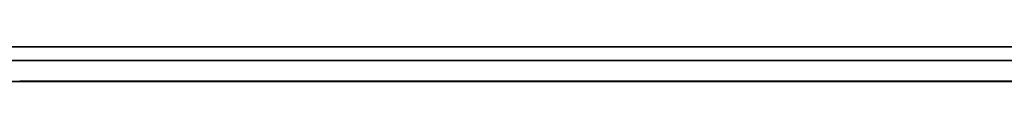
# Model space of a CAD drawing. Extents: x -2.05 to 2.05, y 0 to 2.3.
# Tile 25 of 74: x 0.989565 to 1.003762, y 2.219499 to 2.219999. Entities that reach past the tile are written whole.
import ezdxf

# ---------------------------------------------------------------- set-up
doc = ezdxf.new("R2010")
doc.units = 0
doc.layers.get('0').update_dxf_attribs({"linetype": 'CONTINUOUS'})

# ---------------------------------------------------------------- blocks, each defined once
blk = doc.blocks.new('*U1')
at = {"extrusion": (0, 1, 0)}
for p, q in [((1.978, 2.219999, -0.83), (-1.978, 2.219999, -0.83)), ((-1.978, 2.219999, 0.83), (1.978, 2.219999, 0.83)), ((0.708, 2.219999, -0.705), (1.628, 2.219999, -0.705)), ((1.628, 2.219999, -0.405), (0.708, 2.219999, -0.405)), ((1.0071, 2.219999, -0.201676), (0.956488, 2.219999, -0.201676)), ((0.967133, 2.219999, -0.211146), (1.0071, 2.219999, -0.211146)), ((1.628, 2.219799, -0.705), (0.708, 2.219799, -0.705)), ((0.708, 2.219799, -0.405), (1.628, 2.219799, -0.405)), ((0.956488, 2.219499, -0.201676), (1.0071, 2.219499, -0.201676)), ((1.0071, 2.219499, -0.211146), (0.967133, 2.219499, -0.211146))]:
    blk.add_line(p, q, dxfattribs=at)
for p, q in [((1.978, 2.219999, -0.83), (-1.978, 2.219999, -0.83)), ((0.708, 2.219999, -0.705), (1.628, 2.219999, -0.705)), ((0.967133, 2.219999, -0.211146), (1.0071, 2.219999, -0.211146)), ((1.628, 2.219799, -0.705), (0.708, 2.219799, -0.705)), ((1.0071, 2.219499, -0.211146), (0.967133, 2.219499, -0.211146))]:
    blk.add_line(p, q)
at = {"extrusion": (0, 0, -1)}
for p, q in [((-1.978, 2.219999, 0.83), (1.978, 2.219999, 0.83)), ((1.628, 2.219999, -0.405), (0.708, 2.219999, -0.405)), ((1.0071, 2.219999, -0.201676), (0.956488, 2.219999, -0.201676)), ((0.708, 2.219799, -0.405), (1.628, 2.219799, -0.405)), ((0.956488, 2.219499, -0.201676), (1.0071, 2.219499, -0.201676))]:
    blk.add_line(p, q, dxfattribs=at)
for points in [[(0.989565, 2.2198, -0.535693), (0.989565, 2.2198, -0.536042), (0.989567, 2.2198, -0.53639), (0.98957, 2.2198, -0.536737), (0.989574, 2.2198, -0.537084), (0.989579, 2.2198, -0.53743), (0.989585, 2.2198, -0.537776), (0.989592, 2.2198, -0.538121), (0.989601, 2.2198, -0.538465), (0.989611, 2.2198, -0.538809), (0.989621, 2.2198, -0.539153), (0.989633, 2.2198, -0.539496), (0.989646, 2.2198, -0.539838), (0.98966, 2.2198, -0.54018), (0.989675, 2.2198, -0.540521), (0.989692, 2.2198, -0.540862), (0.989709, 2.2198, -0.541202), (0.989728, 2.2198, -0.541541), (0.989748, 2.2198, -0.54188), (0.989768, 2.2198, -0.542219), (0.98979, 2.2198, -0.542557), (0.989814, 2.2198, -0.542894), (0.989838, 2.2198, -0.543231), (0.989863, 2.2198, -0.543567), (0.98989, 2.2198, -0.543902), (0.989917, 2.2198, -0.544237), (0.989946, 2.2198, -0.544572), (0.989976, 2.2198, -0.544906), (0.990007, 2.2198, -0.545239), (0.990039, 2.2198, -0.545572), (0.990072, 2.2198, -0.545904), (0.990107, 2.2198, -0.546236), (0.990142, 2.2198, -0.546567), (0.990179, 2.2198, -0.546898), (0.990217, 2.2198, -0.547228), (0.990256, 2.2198, -0.547557), (0.990296, 2.2198, -0.547886), (0.990337, 2.2198, -0.548215), (0.990379, 2.2198, -0.548543), (0.990423, 2.2198, -0.54887), (0.990467, 2.2198, -0.549197), (0.990513, 2.2198, -0.549523), (0.99056, 2.2198, -0.549848), (0.990608, 2.2198, -0.550173), (0.990657, 2.2198, -0.550498), (0.990707, 2.2198, -0.550822), (0.990758, 2.2198, -0.551145), (0.990811, 2.2198, -0.551468), (0.990864, 2.2198, -0.55179), (0.990919, 2.2198, -0.552112), (0.990975, 2.2198, -0.552433), (0.991032, 2.2198, -0.552753), (0.99109, 2.2198, -0.553073), (0.991149, 2.2198, -0.553393), (0.991209, 2.2198, -0.553712), (0.991271, 2.2198, -0.55403), (0.991333, 2.2198, -0.554348), (0.991397, 2.2198, -0.554665), (0.991462, 2.2198, -0.554981), (0.991528, 2.2198, -0.555298), (0.991595, 2.2198, -0.555613), (0.991663, 2.2198, -0.555928), (0.991732, 2.2198, -0.556242), (0.991803, 2.2198, -0.556556), (0.991875, 2.2198, -0.55687), (0.991947, 2.2198, -0.557182), (0.992021, 2.2198, -0.557494), (0.992096, 2.2198, -0.557806), (0.992172, 2.2198, -0.558117), (0.99225, 2.2198, -0.558428), (0.992328, 2.2198, -0.558738), (0.992407, 2.2198, -0.559047), (0.992488, 2.2198, -0.559356), (0.99257, 2.2198, -0.559664), (0.992653, 2.2198, -0.559972), (0.992737, 2.2198, -0.560279), (0.992822, 2.2198, -0.560585), (0.992908, 2.2198, -0.560892), (0.992996, 2.2198, -0.561197), (0.993084, 2.2198, -0.561502), (0.993174, 2.2198, -0.561806), (0.993265, 2.2198, -0.56211), (0.993356, 2.2198, -0.562413), (0.99345, 2.2198, -0.562716), (0.993544, 2.2198, -0.563018), (0.993639, 2.2198, -0.56332), (0.993735, 2.2198, -0.563621), (0.993833, 2.2198, -0.563921), (0.993932, 2.2198, -0.564221), (0.994031, 2.2198, -0.56452), (0.994132, 2.2198, -0.564819), (0.994234, 2.2198, -0.565117), (0.994338, 2.2198, -0.565415), (0.994442, 2.2198, -0.565712), (0.994547, 2.2198, -0.566009), (0.994654, 2.2198, -0.566305), (0.994762, 2.2198, -0.5666), (0.99487, 2.2198, -0.566895), (0.99498, 2.2198, -0.567188), (0.995091, 2.2198, -0.567481), (0.995202, 2.2198, -0.567774), (0.995315, 2.2198, -0.568065), (0.995429, 2.2198, -0.568356), (0.995544, 2.2198, -0.568646), (0.995659, 2.2198, -0.568935), (0.995776, 2.2198, -0.569223), (0.995894, 2.2198, -0.56951), (0.996012, 2.2198, -0.569797), (0.996132, 2.2198, -0.570083), (0.996253, 2.2198, -0.570368), (0.996374, 2.2198, -0.570652), (0.996497, 2.2198, -0.570936), (0.996621, 2.2198, -0.571218), (0.996745, 2.2198, -0.5715), (0.996871, 2.2198, -0.571781), (0.996998, 2.2198, -0.572062), (0.997126, 2.2198, -0.572341), (0.997254, 2.2198, -0.57262), (0.997384, 2.2198, -0.572898), (0.997515, 2.2198, -0.573175), (0.997646, 2.2198, -0.573451), (0.997779, 2.2198, -0.573727), (0.997913, 2.2198, -0.574002), (0.998047, 2.2198, -0.574276), (0.998183, 2.2198, -0.574549), (0.99832, 2.2198, -0.574821), (0.998457, 2.2198, -0.575093), (0.998596, 2.2198, -0.575364), (0.998736, 2.2198, -0.575634), (0.998876, 2.2198, -0.575903), (0.999018, 2.2198, -0.576171), (0.999161, 2.2198, -0.576439), (0.999304, 2.2198, -0.576706), (0.999449, 2.2198, -0.576972), (0.999595, 2.2198, -0.577237), (0.999741, 2.2198, -0.577501), (0.999889, 2.2198, -0.577765), (1.00004, 2.2198, -0.578028), (1.00019, 2.2198, -0.57829), (1.00034, 2.2198, -0.578551), (1.00049, 2.2198, -0.578811), (1.00064, 2.2198, -0.579071), (1.0008, 2.2198, -0.57933), (1.00095, 2.2198, -0.579588), (1.00111, 2.2198, -0.579845), (1.00126, 2.2198, -0.580102), (1.00142, 2.2198, -0.580357), (1.00158, 2.2198, -0.580612), (1.00174, 2.2198, -0.580866), (1.0019, 2.2198, -0.58112), (1.00206, 2.2198, -0.581372), (1.00222, 2.2198, -0.581624), (1.00239, 2.2198, -0.581875), (1.00255, 2.2198, -0.582125), (1.00272, 2.2198, -0.582374), (1.00288, 2.2198, -0.582623), (1.00305, 2.2198, -0.58287), (1.00322, 2.2198, -0.583117), (1.00339, 2.2198, -0.583363), (1.00356, 2.2198, -0.583609), (1.00373, 2.2198, -0.583853), (1.00391, 2.2198, -0.584097)], [(1.00397, 2.2198, -0.500536), (1.00367, 2.2198, -0.50079), (1.00338, 2.2198, -0.501046), (1.00309, 2.2198, -0.501305), (1.0028, 2.2198, -0.501566), (1.00252, 2.2198, -0.501829), (1.00224, 2.2198, -0.502094), (1.00196, 2.2198, -0.502362), (1.00169, 2.2198, -0.502632), (1.00142, 2.2198, -0.502904), (1.00115, 2.2198, -0.503179), (1.00088, 2.2198, -0.503456), (1.00062, 2.2198, -0.503735), (1.00036, 2.2198, -0.504016), (1.00011, 2.2198, -0.504299), (0.999856, 2.2198, -0.504585), (0.999607, 2.2198, -0.504873), (0.999361, 2.2198, -0.505163), (0.999117, 2.2198, -0.505456), (0.998877, 2.2198, -0.505751), (0.99864, 2.2198, -0.506048), (0.998405, 2.2198, -0.506347), (0.998174, 2.2198, -0.506649), (0.997946, 2.2198, -0.506952), (0.997721, 2.2198, -0.507258), (0.997499, 2.2198, -0.507567), (0.99728, 2.2198, -0.507877), (0.997065, 2.2198, -0.50819), (0.996852, 2.2198, -0.508505), (0.996642, 2.2198, -0.508823), (0.996436, 2.2198, -0.509142), (0.996232, 2.2198, -0.509464), (0.996032, 2.2198, -0.509788), (0.995834, 2.2198, -0.510114), (0.99564, 2.2198, -0.510443), (0.995448, 2.2198, -0.510774), (0.99526, 2.2198, -0.511107), (0.995075, 2.2198, -0.511442), (0.994893, 2.2198, -0.51178), (0.994714, 2.2198, -0.51212), (0.994538, 2.2198, -0.512462), (0.994365, 2.2198, -0.512807), (0.994195, 2.2198, -0.513153), (0.994028, 2.2198, -0.513502), (0.993864, 2.2198, -0.513853), (0.993704, 2.2198, -0.514207), (0.993546, 2.2198, -0.514562), (0.993391, 2.2198, -0.51492), (0.99324, 2.2198, -0.515281), (0.993091, 2.2198, -0.515643), (0.992946, 2.2198, -0.516008), (0.992804, 2.2198, -0.516375), (0.992664, 2.2198, -0.516744), (0.992528, 2.2198, -0.517115), (0.992395, 2.2198, -0.517489), (0.992265, 2.2198, -0.517865), (0.992138, 2.2198, -0.518243), (0.992014, 2.2198, -0.518624), (0.991893, 2.2198, -0.519007), (0.991775, 2.2198, -0.519392), (0.99166, 2.2198, -0.519779), (0.991548, 2.2198, -0.520168), (0.99144, 2.2198, -0.52056), (0.991334, 2.2198, -0.520954), (0.991232, 2.2198, -0.52135), (0.991132, 2.2198, -0.521749), (0.991036, 2.2198, -0.52215), (0.990942, 2.2198, -0.522553), (0.990852, 2.2198, -0.522958), (0.990765, 2.2198, -0.523366), (0.990681, 2.2198, -0.523775), (0.9906, 2.2198, -0.524188), (0.990521, 2.2198, -0.524602), (0.990446, 2.2198, -0.525018), (0.990375, 2.2198, -0.525437), (0.990306, 2.2198, -0.525858), (0.99024, 2.2198, -0.526282), (0.990177, 2.2198, -0.526707), (0.990117, 2.2198, -0.527135), (0.990061, 2.2198, -0.527565), (0.990007, 2.2198, -0.527998), (0.989957, 2.2198, -0.528432), (0.989909, 2.2198, -0.528869), (0.989865, 2.2198, -0.529308), (0.989824, 2.2198, -0.52975), (0.989785, 2.2198, -0.530193), (0.98975, 2.2198, -0.530639), (0.989718, 2.2198, -0.531087), (0.989689, 2.2198, -0.531538), (0.989663, 2.2198, -0.531991), (0.98964, 2.2198, -0.532445), (0.98962, 2.2198, -0.532903), (0.989603, 2.2198, -0.533362), (0.989589, 2.2198, -0.533824), (0.989579, 2.2198, -0.534288), (0.989571, 2.2198, -0.534754), (0.989566, 2.2198, -0.535222), (0.989565, 2.2198, -0.535693)], [(1.00397, 2.2198, -0.500536), (1.00367, 2.2198, -0.50079), (1.00338, 2.2198, -0.501046), (1.00309, 2.2198, -0.501305), (1.0028, 2.2198, -0.501566), (1.00252, 2.2198, -0.501829), (1.00224, 2.2198, -0.502094), (1.00196, 2.2198, -0.502362), (1.00169, 2.2198, -0.502632), (1.00142, 2.2198, -0.502904), (1.00115, 2.2198, -0.503179), (1.00088, 2.2198, -0.503456), (1.00062, 2.2198, -0.503735), (1.00036, 2.2198, -0.504016), (1.00011, 2.2198, -0.504299), (0.999856, 2.2198, -0.504585), (0.999607, 2.2198, -0.504873), (0.999361, 2.2198, -0.505163), (0.999117, 2.2198, -0.505456), (0.998877, 2.2198, -0.505751), (0.99864, 2.2198, -0.506048), (0.998405, 2.2198, -0.506347), (0.998174, 2.2198, -0.506649), (0.997946, 2.2198, -0.506952), (0.997721, 2.2198, -0.507258), (0.997499, 2.2198, -0.507567), (0.99728, 2.2198, -0.507877), (0.997065, 2.2198, -0.50819), (0.996852, 2.2198, -0.508505), (0.996642, 2.2198, -0.508823), (0.996436, 2.2198, -0.509142), (0.996232, 2.2198, -0.509464), (0.996032, 2.2198, -0.509788), (0.995834, 2.2198, -0.510114), (0.99564, 2.2198, -0.510443), (0.995448, 2.2198, -0.510774), (0.99526, 2.2198, -0.511107), (0.995075, 2.2198, -0.511442), (0.994893, 2.2198, -0.51178), (0.994714, 2.2198, -0.51212), (0.994538, 2.2198, -0.512462), (0.994365, 2.2198, -0.512807), (0.994195, 2.2198, -0.513153), (0.994028, 2.2198, -0.513502), (0.993864, 2.2198, -0.513853), (0.993704, 2.2198, -0.514207), (0.993546, 2.2198, -0.514562), (0.993391, 2.2198, -0.51492), (0.99324, 2.2198, -0.515281), (0.993091, 2.2198, -0.515643), (0.992946, 2.2198, -0.516008), (0.992804, 2.2198, -0.516375), (0.992664, 2.2198, -0.516744), (0.992528, 2.2198, -0.517115), (0.992395, 2.2198, -0.517489), (0.992265, 2.2198, -0.517865), (0.992138, 2.2198, -0.518243), (0.992014, 2.2198, -0.518624), (0.991893, 2.2198, -0.519007), (0.991775, 2.2198, -0.519392), (0.99166, 2.2198, -0.519779), (0.991548, 2.2198, -0.520168), (0.99144, 2.2198, -0.52056), (0.991334, 2.2198, -0.520954), (0.991232, 2.2198, -0.52135), (0.991132, 2.2198, -0.521749), (0.991036, 2.2198, -0.52215), (0.990942, 2.2198, -0.522553), (0.990852, 2.2198, -0.522958), (0.990765, 2.2198, -0.523366), (0.990681, 2.2198, -0.523775), (0.9906, 2.2198, -0.524188), (0.990521, 2.2198, -0.524602), (0.990446, 2.2198, -0.525018), (0.990375, 2.2198, -0.525437), (0.990306, 2.2198, -0.525858), (0.99024, 2.2198, -0.526282), (0.990177, 2.2198, -0.526707), (0.990117, 2.2198, -0.527135), (0.990061, 2.2198, -0.527565), (0.990007, 2.2198, -0.527998), (0.989957, 2.2198, -0.528432), (0.989909, 2.2198, -0.528869), (0.989865, 2.2198, -0.529308), (0.989824, 2.2198, -0.52975), (0.989785, 2.2198, -0.530193), (0.98975, 2.2198, -0.530639), (0.989718, 2.2198, -0.531087), (0.989689, 2.2198, -0.531538), (0.989663, 2.2198, -0.531991), (0.98964, 2.2198, -0.532445), (0.98962, 2.2198, -0.532903), (0.989603, 2.2198, -0.533362), (0.989589, 2.2198, -0.533824), (0.989579, 2.2198, -0.534288), (0.989571, 2.2198, -0.534754), (0.989566, 2.2198, -0.535222), (0.989565, 2.2198, -0.535693)], [(0.989565, 2.2198, -0.535693), (0.989565, 2.2198, -0.536042), (0.989567, 2.2198, -0.53639), (0.98957, 2.2198, -0.536737), (0.989574, 2.2198, -0.537084), (0.989579, 2.2198, -0.53743), (0.989585, 2.2198, -0.537776), (0.989592, 2.2198, -0.538121), (0.989601, 2.2198, -0.538465), (0.989611, 2.2198, -0.538809), (0.989621, 2.2198, -0.539153), (0.989633, 2.2198, -0.539496), (0.989646, 2.2198, -0.539838), (0.98966, 2.2198, -0.54018), (0.989675, 2.2198, -0.540521), (0.989692, 2.2198, -0.540862), (0.989709, 2.2198, -0.541202), (0.989728, 2.2198, -0.541541), (0.989748, 2.2198, -0.54188), (0.989768, 2.2198, -0.542219), (0.98979, 2.2198, -0.542557), (0.989814, 2.2198, -0.542894), (0.989838, 2.2198, -0.543231), (0.989863, 2.2198, -0.543567), (0.98989, 2.2198, -0.543902), (0.989917, 2.2198, -0.544237), (0.989946, 2.2198, -0.544572), (0.989976, 2.2198, -0.544906), (0.990007, 2.2198, -0.545239), (0.990039, 2.2198, -0.545572), (0.990072, 2.2198, -0.545904), (0.990107, 2.2198, -0.546236), (0.990142, 2.2198, -0.546567), (0.990179, 2.2198, -0.546898), (0.990217, 2.2198, -0.547228), (0.990256, 2.2198, -0.547557), (0.990296, 2.2198, -0.547886), (0.990337, 2.2198, -0.548215), (0.990379, 2.2198, -0.548543), (0.990423, 2.2198, -0.54887), (0.990467, 2.2198, -0.549197), (0.990513, 2.2198, -0.549523), (0.99056, 2.2198, -0.549848), (0.990608, 2.2198, -0.550173), (0.990657, 2.2198, -0.550498), (0.990707, 2.2198, -0.550822), (0.990758, 2.2198, -0.551145), (0.990811, 2.2198, -0.551468), (0.990864, 2.2198, -0.55179), (0.990919, 2.2198, -0.552112), (0.990975, 2.2198, -0.552433), (0.991032, 2.2198, -0.552753), (0.99109, 2.2198, -0.553073), (0.991149, 2.2198, -0.553393), (0.991209, 2.2198, -0.553712), (0.991271, 2.2198, -0.55403), (0.991333, 2.2198, -0.554348), (0.991397, 2.2198, -0.554665), (0.991462, 2.2198, -0.554981), (0.991528, 2.2198, -0.555298), (0.991595, 2.2198, -0.555613), (0.991663, 2.2198, -0.555928), (0.991732, 2.2198, -0.556242), (0.991803, 2.2198, -0.556556), (0.991875, 2.2198, -0.55687), (0.991947, 2.2198, -0.557182), (0.992021, 2.2198, -0.557494), (0.992096, 2.2198, -0.557806), (0.992172, 2.2198, -0.558117), (0.99225, 2.2198, -0.558428), (0.992328, 2.2198, -0.558738), (0.992407, 2.2198, -0.559047), (0.992488, 2.2198, -0.559356), (0.99257, 2.2198, -0.559664), (0.992653, 2.2198, -0.559972), (0.992737, 2.2198, -0.560279), (0.992822, 2.2198, -0.560585), (0.992908, 2.2198, -0.560892), (0.992996, 2.2198, -0.561197), (0.993084, 2.2198, -0.561502), (0.993174, 2.2198, -0.561806), (0.993265, 2.2198, -0.56211), (0.993356, 2.2198, -0.562413), (0.99345, 2.2198, -0.562716), (0.993544, 2.2198, -0.563018), (0.993639, 2.2198, -0.56332), (0.993735, 2.2198, -0.563621), (0.993833, 2.2198, -0.563921), (0.993932, 2.2198, -0.564221), (0.994031, 2.2198, -0.56452), (0.994132, 2.2198, -0.564819), (0.994234, 2.2198, -0.565117), (0.994338, 2.2198, -0.565415), (0.994442, 2.2198, -0.565712), (0.994547, 2.2198, -0.566009), (0.994654, 2.2198, -0.566305), (0.994762, 2.2198, -0.5666), (0.99487, 2.2198, -0.566895), (0.99498, 2.2198, -0.567188), (0.995091, 2.2198, -0.567481), (0.995202, 2.2198, -0.567774), (0.995315, 2.2198, -0.568065), (0.995429, 2.2198, -0.568356), (0.995544, 2.2198, -0.568646), (0.995659, 2.2198, -0.568935), (0.995776, 2.2198, -0.569223), (0.995894, 2.2198, -0.56951), (0.996012, 2.2198, -0.569797), (0.996132, 2.2198, -0.570083), (0.996253, 2.2198, -0.570368), (0.996374, 2.2198, -0.570652), (0.996497, 2.2198, -0.570936), (0.996621, 2.2198, -0.571218), (0.996745, 2.2198, -0.5715), (0.996871, 2.2198, -0.571781), (0.996998, 2.2198, -0.572062), (0.997126, 2.2198, -0.572341), (0.997254, 2.2198, -0.57262), (0.997384, 2.2198, -0.572898), (0.997515, 2.2198, -0.573175), (0.997646, 2.2198, -0.573451), (0.997779, 2.2198, -0.573727), (0.997913, 2.2198, -0.574002), (0.998047, 2.2198, -0.574276), (0.998183, 2.2198, -0.574549), (0.99832, 2.2198, -0.574821), (0.998457, 2.2198, -0.575093), (0.998596, 2.2198, -0.575364), (0.998736, 2.2198, -0.575634), (0.998876, 2.2198, -0.575903), (0.999018, 2.2198, -0.576171), (0.999161, 2.2198, -0.576439), (0.999304, 2.2198, -0.576706), (0.999449, 2.2198, -0.576972), (0.999595, 2.2198, -0.577237), (0.999741, 2.2198, -0.577501), (0.999889, 2.2198, -0.577765), (1.00004, 2.2198, -0.578028), (1.00019, 2.2198, -0.57829), (1.00034, 2.2198, -0.578551), (1.00049, 2.2198, -0.578811), (1.00064, 2.2198, -0.579071), (1.0008, 2.2198, -0.57933), (1.00095, 2.2198, -0.579588), (1.00111, 2.2198, -0.579845), (1.00126, 2.2198, -0.580102), (1.00142, 2.2198, -0.580357), (1.00158, 2.2198, -0.580612), (1.00174, 2.2198, -0.580866), (1.0019, 2.2198, -0.58112), (1.00206, 2.2198, -0.581372), (1.00222, 2.2198, -0.581624), (1.00239, 2.2198, -0.581875), (1.00255, 2.2198, -0.582125), (1.00272, 2.2198, -0.582374), (1.00288, 2.2198, -0.582623), (1.00305, 2.2198, -0.58287), (1.00322, 2.2198, -0.583117), (1.00339, 2.2198, -0.583363), (1.00356, 2.2198, -0.583609), (1.00373, 2.2198, -0.583853), (1.00391, 2.2198, -0.584097)], [(1.00389, 2.2195, -0.584078), (1.00363, 2.2195, -0.583711), (1.00338, 2.2195, -0.583342), (1.00312, 2.2195, -0.582972), (1.00287, 2.2195, -0.582599), (1.00262, 2.2195, -0.582225), (1.00237, 2.2195, -0.581849), (1.00212, 2.2195, -0.581471), (1.00188, 2.2195, -0.581092), (1.00164, 2.2195, -0.58071), (1.0014, 2.2195, -0.580327), (1.00117, 2.2195, -0.579942), (1.00093, 2.2195, -0.579555), (1.0007, 2.2195, -0.579167), (1.00047, 2.2195, -0.578777), (1.00024, 2.2195, -0.578384), (1.00002, 2.2195, -0.57799), (0.999793, 2.2195, -0.577595), (0.999573, 2.2195, -0.577197), (0.999354, 2.2195, -0.576798), (0.999138, 2.2195, -0.576397), (0.998924, 2.2195, -0.575994), (0.998712, 2.2195, -0.575589), (0.998503, 2.2195, -0.575182), (0.998296, 2.2195, -0.574774), (0.998091, 2.2195, -0.574364), (0.997888, 2.2195, -0.573952), (0.997688, 2.2195, -0.573538), (0.99749, 2.2195, -0.573123), (0.997294, 2.2195, -0.572705), (0.9971, 2.2195, -0.572286), (0.996909, 2.2195, -0.571865), (0.99672, 2.2195, -0.571443), (0.996533, 2.2195, -0.571018), (0.996348, 2.2195, -0.570592), (0.996166, 2.2195, -0.570164), (0.995986, 2.2195, -0.569734), (0.995808, 2.2195, -0.569302), (0.995633, 2.2195, -0.568869), (0.99546, 2.2195, -0.568433), (0.995288, 2.2195, -0.567996), (0.99512, 2.2195, -0.567557), (0.994953, 2.2195, -0.567117), (0.994789, 2.2195, -0.566674), (0.994627, 2.2195, -0.56623), (0.994468, 2.2195, -0.565784), (0.994311, 2.2195, -0.565338), (0.994156, 2.2195, -0.56489), (0.994005, 2.2195, -0.56444), (0.993855, 2.2195, -0.56399), (0.993709, 2.2195, -0.563538), (0.993565, 2.2195, -0.563085), (0.993423, 2.2195, -0.56263), (0.993284, 2.2195, -0.562175), (0.993148, 2.2195, -0.561718), (0.993014, 2.2195, -0.561259), (0.992882, 2.2195, -0.5608), (0.992753, 2.2195, -0.560339), (0.992627, 2.2195, -0.559877), (0.992503, 2.2195, -0.559414), (0.992382, 2.2195, -0.55895), (0.992264, 2.2195, -0.558484), (0.992148, 2.2195, -0.558017), (0.992034, 2.2195, -0.557549), (0.991923, 2.2195, -0.557079), (0.991815, 2.2195, -0.556608), (0.991709, 2.2195, -0.556136), (0.991606, 2.2195, -0.555663), (0.991505, 2.2195, -0.555188), (0.991407, 2.2195, -0.554712), (0.991311, 2.2195, -0.554235), (0.991218, 2.2195, -0.553757), (0.991127, 2.2195, -0.553277), (0.991039, 2.2195, -0.552796), (0.990954, 2.2195, -0.552314), (0.990871, 2.2195, -0.55183), (0.990791, 2.2195, -0.551346), (0.990713, 2.2195, -0.55086), (0.990637, 2.2195, -0.550373), (0.990565, 2.2195, -0.549884), (0.990495, 2.2195, -0.549394), (0.990427, 2.2195, -0.548903), (0.990362, 2.2195, -0.548411), (0.9903, 2.2195, -0.547917), (0.99024, 2.2195, -0.547423), (0.990182, 2.2195, -0.546927), (0.990127, 2.2195, -0.546429), (0.990075, 2.2195, -0.545931), (0.990025, 2.2195, -0.545431), (0.989978, 2.2195, -0.54493), (0.989933, 2.2195, -0.544427), (0.989891, 2.2195, -0.543924), (0.989852, 2.2195, -0.543419), (0.989815, 2.2195, -0.542912), (0.98978, 2.2195, -0.542405), (0.989749, 2.2195, -0.541896), (0.989719, 2.2195, -0.541386), (0.989692, 2.2195, -0.540875), (0.989668, 2.2195, -0.540363), (0.989646, 2.2195, -0.539849), (0.989627, 2.2195, -0.539334), (0.989611, 2.2195, -0.538817), (0.989597, 2.2195, -0.5383), (0.989585, 2.2195, -0.537781), (0.989576, 2.2195, -0.537261), (0.98957, 2.2195, -0.53674), (0.989566, 2.2195, -0.536217), (0.989565, 2.2195, -0.535693)], [(0.989565, 2.2195, -0.535693), (0.989568, 2.2195, -0.534986), (0.989579, 2.2195, -0.534284), (0.989596, 2.2195, -0.533587), (0.98962, 2.2195, -0.532895), (0.989651, 2.2195, -0.532209), (0.989689, 2.2195, -0.531527), (0.989734, 2.2195, -0.530851), (0.989786, 2.2195, -0.530179), (0.989845, 2.2195, -0.529513), (0.989911, 2.2195, -0.528852), (0.989984, 2.2195, -0.528196), (0.990063, 2.2195, -0.527545), (0.99015, 2.2195, -0.526899), (0.990243, 2.2195, -0.526258), (0.990344, 2.2195, -0.525623), (0.990451, 2.2195, -0.524992), (0.990565, 2.2195, -0.524367), (0.990687, 2.2195, -0.523746), (0.990815, 2.2195, -0.523131), (0.99095, 2.2195, -0.522521), (0.991092, 2.2195, -0.521916), (0.99124, 2.2195, -0.521316), (0.991396, 2.2195, -0.520721), (0.991559, 2.2195, -0.520131), (0.991729, 2.2195, -0.519547), (0.991905, 2.2195, -0.518967), (0.992089, 2.2195, -0.518393), (0.992279, 2.2195, -0.517823), (0.992476, 2.2195, -0.517259), (0.992681, 2.2195, -0.5167), (0.992892, 2.2195, -0.516146), (0.99311, 2.2195, -0.515597), (0.993335, 2.2195, -0.515053), (0.993567, 2.2195, -0.514515), (0.993806, 2.2195, -0.513981), (0.994051, 2.2195, -0.513453), (0.994304, 2.2195, -0.512929), (0.994564, 2.2195, -0.512411), (0.99483, 2.2195, -0.511898), (0.995104, 2.2195, -0.511389), (0.995384, 2.2195, -0.510886), (0.995672, 2.2195, -0.510389), (0.995966, 2.2195, -0.509896), (0.996267, 2.2195, -0.509408), (0.996575, 2.2195, -0.508925), (0.99689, 2.2195, -0.508448), (0.997212, 2.2195, -0.507976), (0.997541, 2.2195, -0.507508), (0.997877, 2.2195, -0.507046), (0.99822, 2.2195, -0.506589), (0.998569, 2.2195, -0.506137), (0.998926, 2.2195, -0.50569), (0.999289, 2.2195, -0.505248), (0.99966, 2.2195, -0.504812), (1.00004, 2.2195, -0.50438), (1.00042, 2.2195, -0.503954), (1.00081, 2.2195, -0.503532), (1.00121, 2.2195, -0.503116), (1.00162, 2.2195, -0.502705), (1.00203, 2.2195, -0.502299), (1.00245, 2.2195, -0.501898), (1.00287, 2.2195, -0.501502), (1.00331, 2.2195, -0.501111), (1.00374, 2.2195, -0.500726), (1.00419, 2.2195, -0.500346)], [(0.989565, 2.2195, -0.535693), (0.989568, 2.2195, -0.534986), (0.989579, 2.2195, -0.534284), (0.989596, 2.2195, -0.533587), (0.98962, 2.2195, -0.532895), (0.989651, 2.2195, -0.532209), (0.989689, 2.2195, -0.531527), (0.989734, 2.2195, -0.530851), (0.989786, 2.2195, -0.530179), (0.989845, 2.2195, -0.529513), (0.989911, 2.2195, -0.528852), (0.989984, 2.2195, -0.528196), (0.990063, 2.2195, -0.527545), (0.99015, 2.2195, -0.526899), (0.990243, 2.2195, -0.526258), (0.990344, 2.2195, -0.525623), (0.990451, 2.2195, -0.524992), (0.990565, 2.2195, -0.524367), (0.990687, 2.2195, -0.523746), (0.990815, 2.2195, -0.523131), (0.99095, 2.2195, -0.522521), (0.991092, 2.2195, -0.521916), (0.99124, 2.2195, -0.521316), (0.991396, 2.2195, -0.520721), (0.991559, 2.2195, -0.520131), (0.991729, 2.2195, -0.519547), (0.991905, 2.2195, -0.518967), (0.992089, 2.2195, -0.518393), (0.992279, 2.2195, -0.517823), (0.992476, 2.2195, -0.517259), (0.992681, 2.2195, -0.5167), (0.992892, 2.2195, -0.516146), (0.99311, 2.2195, -0.515597), (0.993335, 2.2195, -0.515053), (0.993567, 2.2195, -0.514515), (0.993806, 2.2195, -0.513981), (0.994051, 2.2195, -0.513453), (0.994304, 2.2195, -0.512929), (0.994564, 2.2195, -0.512411), (0.99483, 2.2195, -0.511898), (0.995104, 2.2195, -0.511389), (0.995384, 2.2195, -0.510886), (0.995672, 2.2195, -0.510389), (0.995966, 2.2195, -0.509896), (0.996267, 2.2195, -0.509408), (0.996575, 2.2195, -0.508925), (0.99689, 2.2195, -0.508448), (0.997212, 2.2195, -0.507976), (0.997541, 2.2195, -0.507508), (0.997877, 2.2195, -0.507046), (0.99822, 2.2195, -0.506589), (0.998569, 2.2195, -0.506137), (0.998926, 2.2195, -0.50569), (0.999289, 2.2195, -0.505248), (0.99966, 2.2195, -0.504812), (1.00004, 2.2195, -0.50438), (1.00042, 2.2195, -0.503954), (1.00081, 2.2195, -0.503532), (1.00121, 2.2195, -0.503116), (1.00162, 2.2195, -0.502705), (1.00203, 2.2195, -0.502299), (1.00245, 2.2195, -0.501898), (1.00287, 2.2195, -0.501502), (1.00331, 2.2195, -0.501111), (1.00374, 2.2195, -0.500726), (1.00419, 2.2195, -0.500346)], [(1.00389, 2.2195, -0.584078), (1.00363, 2.2195, -0.583711), (1.00338, 2.2195, -0.583342), (1.00312, 2.2195, -0.582972), (1.00287, 2.2195, -0.582599), (1.00262, 2.2195, -0.582225), (1.00237, 2.2195, -0.581849), (1.00212, 2.2195, -0.581471), (1.00188, 2.2195, -0.581092), (1.00164, 2.2195, -0.58071), (1.0014, 2.2195, -0.580327), (1.00117, 2.2195, -0.579942), (1.00093, 2.2195, -0.579555), (1.0007, 2.2195, -0.579167), (1.00047, 2.2195, -0.578777), (1.00024, 2.2195, -0.578384), (1.00002, 2.2195, -0.57799), (0.999793, 2.2195, -0.577595), (0.999573, 2.2195, -0.577197), (0.999354, 2.2195, -0.576798), (0.999138, 2.2195, -0.576397), (0.998924, 2.2195, -0.575994), (0.998712, 2.2195, -0.575589), (0.998503, 2.2195, -0.575182), (0.998296, 2.2195, -0.574774), (0.998091, 2.2195, -0.574364), (0.997888, 2.2195, -0.573952), (0.997688, 2.2195, -0.573538), (0.99749, 2.2195, -0.573123), (0.997294, 2.2195, -0.572705), (0.9971, 2.2195, -0.572286), (0.996909, 2.2195, -0.571865), (0.99672, 2.2195, -0.571443), (0.996533, 2.2195, -0.571018), (0.996348, 2.2195, -0.570592), (0.996166, 2.2195, -0.570164), (0.995986, 2.2195, -0.569734), (0.995808, 2.2195, -0.569302), (0.995633, 2.2195, -0.568869), (0.99546, 2.2195, -0.568433), (0.995288, 2.2195, -0.567996), (0.99512, 2.2195, -0.567557), (0.994953, 2.2195, -0.567117), (0.994789, 2.2195, -0.566674), (0.994627, 2.2195, -0.56623), (0.994468, 2.2195, -0.565784), (0.994311, 2.2195, -0.565338), (0.994156, 2.2195, -0.56489), (0.994005, 2.2195, -0.56444), (0.993855, 2.2195, -0.56399), (0.993709, 2.2195, -0.563538), (0.993565, 2.2195, -0.563085), (0.993423, 2.2195, -0.56263), (0.993284, 2.2195, -0.562175), (0.993148, 2.2195, -0.561718), (0.993014, 2.2195, -0.561259), (0.992882, 2.2195, -0.5608), (0.992753, 2.2195, -0.560339), (0.992627, 2.2195, -0.559877), (0.992503, 2.2195, -0.559414), (0.992382, 2.2195, -0.55895), (0.992264, 2.2195, -0.558484), (0.992148, 2.2195, -0.558017), (0.992034, 2.2195, -0.557549), (0.991923, 2.2195, -0.557079), (0.991815, 2.2195, -0.556608), (0.991709, 2.2195, -0.556136), (0.991606, 2.2195, -0.555663), (0.991505, 2.2195, -0.555188), (0.991407, 2.2195, -0.554712), (0.991311, 2.2195, -0.554235), (0.991218, 2.2195, -0.553757), (0.991127, 2.2195, -0.553277), (0.991039, 2.2195, -0.552796), (0.990954, 2.2195, -0.552314), (0.990871, 2.2195, -0.55183), (0.990791, 2.2195, -0.551346), (0.990713, 2.2195, -0.55086), (0.990637, 2.2195, -0.550373), (0.990565, 2.2195, -0.549884), (0.990495, 2.2195, -0.549394), (0.990427, 2.2195, -0.548903), (0.990362, 2.2195, -0.548411), (0.9903, 2.2195, -0.547917), (0.99024, 2.2195, -0.547423), (0.990182, 2.2195, -0.546927), (0.990127, 2.2195, -0.546429), (0.990075, 2.2195, -0.545931), (0.990025, 2.2195, -0.545431), (0.989978, 2.2195, -0.54493), (0.989933, 2.2195, -0.544427), (0.989891, 2.2195, -0.543924), (0.989852, 2.2195, -0.543419), (0.989815, 2.2195, -0.542912), (0.98978, 2.2195, -0.542405), (0.989749, 2.2195, -0.541896), (0.989719, 2.2195, -0.541386), (0.989692, 2.2195, -0.540875), (0.989668, 2.2195, -0.540363), (0.989646, 2.2195, -0.539849), (0.989627, 2.2195, -0.539334), (0.989611, 2.2195, -0.538817), (0.989597, 2.2195, -0.5383), (0.989585, 2.2195, -0.537781), (0.989576, 2.2195, -0.537261), (0.98957, 2.2195, -0.53674), (0.989566, 2.2195, -0.536217), (0.989565, 2.2195, -0.535693)]]:
    blk.add_polyline3d(points)

msp = doc.modelspace()

# ---------------------------------------------------------------- block references
msp.add_blockref('*U1', (0, 0))

doc.saveas('drawing.dxf')
